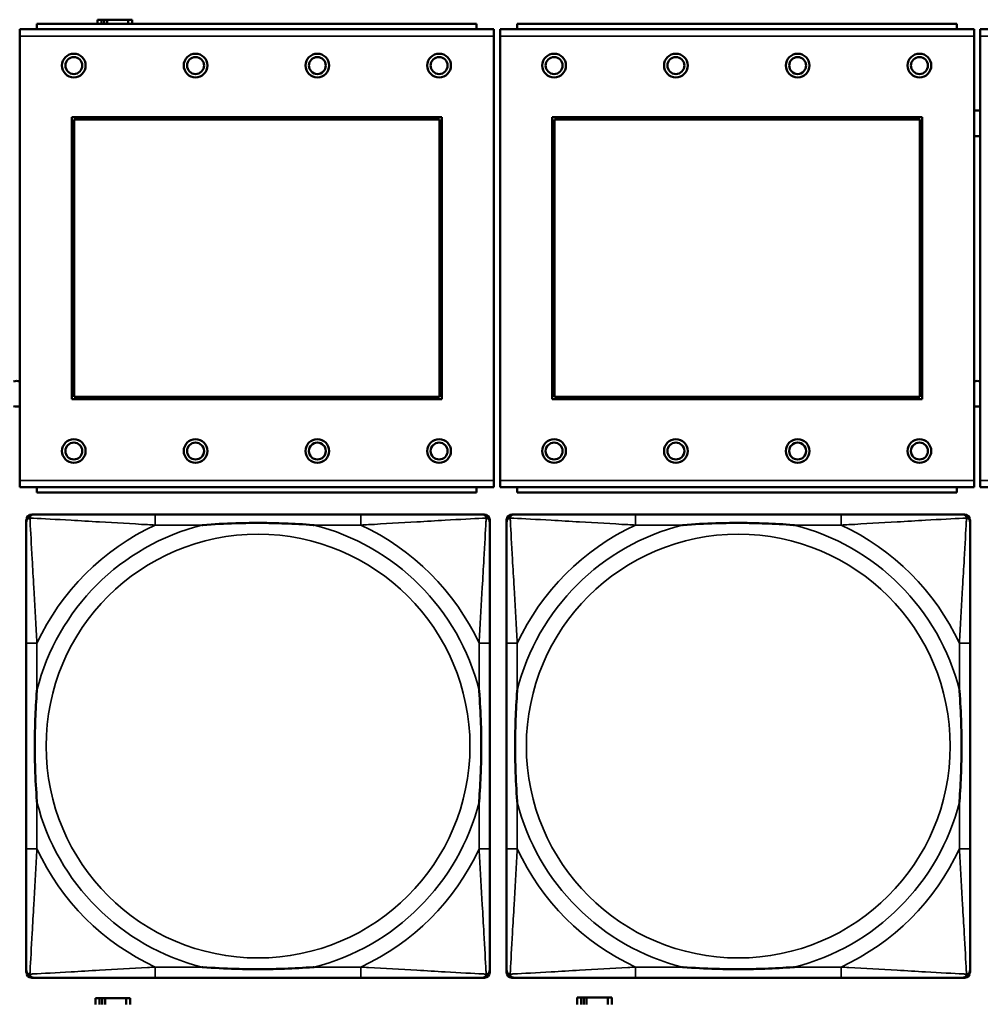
# Model space of a CAD drawing. Header units: inches. Extents: x 1.9 to 64.4, y 1.6 to 69.2.
# Tile 221 of 256: x 36.6 to 38.1, y 56.6 to 58.1. Entities that reach past the tile are written whole.
import ezdxf

# ---------------------------------------------------------------- set-up
doc = ezdxf.new("R2010")
doc.units = ezdxf.units.IN
doc.header["$MEASUREMENT"] = 0
doc.layers.add('Visible (ANSI)', color=7, linetype='Continuous', lineweight=50)
doc.layers.add('Visible Narrow (ANSI)', color=7, linetype='Continuous', lineweight=35)

msp = doc.modelspace()

# ---------------------------------------------------------------- linework, layer by layer
at = {"layer": 'Visible (ANSI)'}
for p, q in [((36.7584, 58.0676), (36.7526, 58.0676)), ((36.7526, 58.0676), (36.7526, 58.0614)), ((36.7584, 58.0676), (36.7624, 58.0676)), ((36.7584, 58.0614), (36.7584, 58.0676)), ((36.7624, 58.0614), (36.7624, 58.0676)), ((36.7624, 58.0676), (36.7665, 58.0676)), ((36.7665, 58.0676), (36.7665, 58.0614)), ((36.7665, 58.0676), (36.7977, 58.0676)), ((36.7977, 58.0676), (36.7977, 58.0614)), ((36.8036, 58.0676), (36.7977, 58.0676)), ((36.8036, 58.0614), (36.8036, 58.0676)), ((37.3384, 58.0534), (36.6374, 58.0534)), ((36.6374, 58.0434), (36.6374, 58.0534)), ((37.3129, 58.0614), (36.6629, 58.0614)), ((36.6629, 58.0534), (36.6629, 58.0614)), ((37.3129, 58.0614), (37.3129, 58.0534)), ((37.3384, 58.0534), (37.3384, 58.0434)), ((38.0484, 58.0534), (37.3474, 58.0534)), ((37.3474, 58.0434), (37.3474, 58.0534)), ((38.0229, 58.0614), (37.3729, 58.0614)), ((37.3729, 58.0534), (37.3729, 58.0614)), ((38.0229, 58.0614), (38.0229, 58.0534)), ((38.0484, 58.0534), (38.0484, 58.0434)), ((38.7584, 58.0534), (38.0574, 58.0534)), ((38.0574, 58.0434), (38.0574, 58.0534)), ((36.6374, 58.0434), (36.6374, 57.3864)), ((37.3384, 57.3864), (37.3384, 58.0434)), ((37.3474, 58.0434), (37.3474, 57.3864)), ((38.0484, 57.3864), (38.0484, 58.0434)), ((38.0574, 58.0434), (38.0574, 57.3864)), ((36.7144, 57.5064), (36.7144, 57.9234)), ((36.7144, 57.9234), (37.2614, 57.9234)), ((36.718, 57.9198), (37.2578, 57.9198)), ((36.718, 57.51), (36.718, 57.9198)), ((37.2578, 57.9198), (37.2578, 57.51)), ((37.2614, 57.9234), (37.2614, 57.5064)), ((37.4244, 57.5064), (37.4244, 57.9234)), ((37.4244, 57.9234), (37.9714, 57.9234)), ((37.428, 57.9198), (37.9678, 57.9198)), ((37.428, 57.51), (37.428, 57.9198)), ((37.9678, 57.9198), (37.9678, 57.51)), ((37.9714, 57.9234), (37.9714, 57.5064)), ((37.2614, 57.5064), (36.7144, 57.5064)), ((37.2578, 57.51), (36.718, 57.51)), ((37.9714, 57.5064), (37.4244, 57.5064)), ((37.9678, 57.51), (37.428, 57.51)), ((36.6374, 57.3764), (36.6374, 57.3864)), ((37.3384, 57.3864), (37.3384, 57.3764)), ((37.3474, 57.3764), (37.3474, 57.3864)), ((38.0484, 57.3864), (38.0484, 57.3764)), ((38.0574, 57.3764), (38.0574, 57.3864)), ((36.6374, 57.3764), (37.3384, 57.3764)), ((36.6629, 57.3764), (36.6629, 57.3684)), ((37.3129, 57.3684), (36.6629, 57.3684)), ((37.3129, 57.3684), (37.3129, 57.3764)), ((37.3474, 57.3764), (38.0484, 57.3764)), ((37.3729, 57.3764), (37.3729, 57.3684)), ((38.0229, 57.3684), (37.3729, 57.3684)), ((38.0229, 57.3684), (38.0229, 57.3764)), ((38.0574, 57.3764), (38.7584, 57.3764)), ((36.6472, 56.6589), (36.6472, 57.3281)), ((36.6551, 57.336), (36.659, 57.336)), ((37.1417, 57.336), (36.8377, 57.336)), ((37.3204, 57.336), (37.3243, 57.336)), ((37.3322, 57.3281), (37.3322, 57.3242)), ((37.3572, 56.6589), (37.3572, 57.3281)), ((37.3651, 57.336), (37.369, 57.336)), ((37.8517, 57.336), (37.5477, 57.336)), ((38.0304, 57.336), (38.0343, 57.336)), ((38.0422, 57.3281), (38.0422, 57.3242)), ((36.6472, 57.1455), (36.6472, 56.8415)), ((37.3322, 56.8415), (37.3322, 57.1455)), ((37.3572, 57.1455), (37.3572, 56.8415)), ((38.0422, 56.8415), (38.0422, 57.1455)), ((37.3322, 56.6628), (37.3322, 56.6589)), ((38.0422, 56.6628), (38.0422, 56.6589)), ((37.3243, 56.651), (36.6551, 56.651)), ((36.8377, 56.651), (37.1417, 56.651)), ((38.0343, 56.651), (37.3651, 56.651)), ((37.5477, 56.651), (37.8517, 56.651)), ((36.7554, 56.6206), (36.7496, 56.6206)), ((36.7496, 56.6206), (36.7496, 56.6116)), ((36.7554, 56.6206), (36.7594, 56.6206)), ((36.7554, 56.6116), (36.7554, 56.6206)), ((36.7594, 56.6116), (36.7594, 56.6206)), ((36.7594, 56.6206), (36.7635, 56.6206)), ((36.7635, 56.6206), (36.7635, 56.6116)), ((36.7635, 56.6206), (36.7947, 56.6206)), ((36.7947, 56.6206), (36.7947, 56.6116)), ((36.8006, 56.6206), (36.7947, 56.6206)), ((36.8006, 56.6116), (36.8006, 56.6206)), ((37.4674, 56.6216), (37.4616, 56.6216)), ((37.4616, 56.6216), (37.4616, 56.6116)), ((37.4674, 56.6216), (37.4714, 56.6216)), ((37.4674, 56.6116), (37.4674, 56.6216)), ((37.4714, 56.6116), (37.4714, 56.6216)), ((37.4714, 56.6216), (37.4755, 56.6216)), ((37.4755, 56.6216), (37.4755, 56.6116)), ((37.4755, 56.6216), (37.5067, 56.6216)), ((37.5067, 56.6216), (37.5067, 56.6116)), ((37.5126, 56.6216), (37.5067, 56.6216)), ((37.5126, 56.6116), (37.5126, 56.6216))]:
    msp.add_line(p, q, dxfattribs=at)
for centre, radius in [((36.7174, 57.9998), 0.0175), ((36.7174, 57.9998), 0.0125), ((36.8974, 57.9998), 0.0175), ((36.8974, 57.9998), 0.0125), ((37.0774, 57.9998), 0.0175), ((37.0774, 57.9998), 0.0125), ((37.2574, 57.9998), 0.0175), ((37.2574, 57.9998), 0.0125), ((37.4274, 57.9998), 0.0175), ((37.4274, 57.9998), 0.0125), ((37.6074, 57.9998), 0.0175), ((37.6074, 57.9998), 0.0125), ((37.7874, 57.9998), 0.0175), ((37.7874, 57.9998), 0.0125), ((37.9674, 57.9998), 0.0175), ((37.9674, 57.9998), 0.0125), ((36.7174, 57.4298), 0.0175), ((36.7174, 57.4298), 0.0125), ((36.8974, 57.4298), 0.0175), ((36.8974, 57.4298), 0.0125), ((37.0774, 57.4298), 0.0175), ((37.0774, 57.4298), 0.0125), ((37.2574, 57.4298), 0.0175), ((37.2574, 57.4298), 0.0125), ((37.4274, 57.4298), 0.0175), ((37.4274, 57.4298), 0.0125), ((37.6074, 57.4298), 0.0175), ((37.6074, 57.4298), 0.0125), ((37.7874, 57.4298), 0.0175), ((37.7874, 57.4298), 0.0125), ((37.9674, 57.4298), 0.0175), ((37.9674, 57.4298), 0.0125)]:
    msp.add_circle(centre, radius, dxfattribs=at)
for centre, radius, start, end in [((38.0532, 57.9144), 0.019, 77.2601, 104.6645), ((38.0532, 57.9144), 0.019, 255.3355, 282.7399), ((36.6331, 57.5144), 0.019, 76.8578, 104.2596), ((38.0532, 57.5144), 0.019, 77.2601, 104.6645), ((36.6331, 57.5144), 0.019, 255.7404, 283.1422), ((38.0532, 57.5144), 0.019, 255.3355, 282.7399), ((36.6551, 57.3281), 0.00787, 90, 180), ((36.659, 57.3242), 0.0118, 90, 180), ((37.3204, 57.3242), 0.0118, 0, 90), ((37.3243, 57.3281), 0.00787, 0, 90), ((37.3651, 57.3281), 0.00787, 90, 180), ((37.369, 57.3242), 0.0118, 90, 180), ((38.0304, 57.3242), 0.0118, 0, 90), ((38.0343, 57.3281), 0.00787, 0, 90), ((36.659, 56.6628), 0.0118, 180, 270), ((36.6551, 56.6589), 0.00787, 180, 270), ((37.3204, 56.6628), 0.0118, 270, 360), ((37.3243, 56.6589), 0.00787, 270, 0), ((37.369, 56.6628), 0.0118, 180, 270), ((37.3651, 56.6589), 0.00787, 180, 270), ((38.0304, 56.6628), 0.0118, 270, 360), ((38.0343, 56.6589), 0.00787, 270, 0)]:
    msp.add_arc(centre, radius, start, end, dxfattribs=at)
for points, knots in [([(36.6472, 57.3242), (36.6472, 57.3093), (36.6472, 57.2677), (36.6472, 57.2271), (36.6472, 57.2005), (36.6472, 57.1727), (36.6472, 57.1455)], [-0.5252205, -0.5252205, -0.5252205, -0.5252205, -0.20743, -0.20743, -0.20743, 0, 0, 0, 0]), ([(36.8377, 57.336), (36.8342, 57.336), (36.8306, 57.336), (36.827, 57.336), (36.7938, 57.336), (36.7601, 57.336), (36.7292, 57.336), (36.7023, 57.336), (36.6767, 57.336), (36.6633, 57.336), (36.6617, 57.336), (36.6602, 57.336), (36.659, 57.336)], [0, 0, 0, 0, 0.0272471, 0.0272471, 0.0272471, 0.2790553, 0.2790553, 0.2790553, 0.4988354, 0.4988354, 0.4988354, 0.5252205, 0.5252205, 0.5252205, 0.5252205]), ([(36.907, 57.3203), (36.9074, 57.3203), (36.9078, 57.3203), (36.9243, 57.3216), (36.9404, 57.3224), (36.9634, 57.3231), (36.9701, 57.3233), (36.9792, 57.3234), (36.9817, 57.3234), (36.9858, 57.3234), (36.9874, 57.3234), (36.9905, 57.3234), (36.992, 57.3234), (36.9956, 57.3234), (36.9977, 57.3234), (37.0038, 57.3234), (37.008, 57.3233), (37.0177, 57.3231), (37.0233, 57.3229), (37.0431, 57.3222), (37.0571, 57.3214), (37.0716, 57.3203), (37.072, 57.3203), (37.0725, 57.3203)], [-0.416114, -0.416114, -0.416114, -0.416114, -0.4127691, -0.4127691, -0.2896446, -0.2896446, -0.2388934, -0.2388934, -0.2201881, -0.2201881, -0.2080204, -0.2080204, -0.196499, -0.196499, -0.1809939, -0.1809939, -0.149741, -0.149741, -0.1073162, -0.1073162, 0, 0, 0.0033356, 0.0033356, 0.0033356, 0.0033356]), ([(37.3204, 57.336), (37.3055, 57.336), (37.2639, 57.336), (37.2233, 57.336), (37.1967, 57.336), (37.1689, 57.336), (37.1417, 57.336)], [-0.5252205, -0.5252205, -0.5252205, -0.5252205, -0.20743, -0.20743, -0.20743, 0, 0, 0, 0]), ([(37.3322, 57.1455), (37.3322, 57.149), (37.3322, 57.1526), (37.3322, 57.1562), (37.3322, 57.1894), (37.3322, 57.2231), (37.3322, 57.254), (37.3322, 57.2809), (37.3322, 57.3065), (37.3322, 57.3199), (37.3322, 57.3215), (37.3322, 57.323), (37.3322, 57.3242)], [0, 0, 0, 0, 0.0272471, 0.0272471, 0.0272471, 0.2790553, 0.2790553, 0.2790553, 0.4988354, 0.4988354, 0.4988354, 0.5252205, 0.5252205, 0.5252205, 0.5252205]), ([(37.3572, 57.3242), (37.3572, 57.3093), (37.3572, 57.2677), (37.3572, 57.2271), (37.3572, 57.2005), (37.3572, 57.1727), (37.3572, 57.1455)], [-0.5252205, -0.5252205, -0.5252205, -0.5252205, -0.20743, -0.20743, -0.20743, 0, 0, 0, 0]), ([(37.5477, 57.336), (37.5442, 57.336), (37.5406, 57.336), (37.537, 57.336), (37.5038, 57.336), (37.4701, 57.336), (37.4392, 57.336), (37.4123, 57.336), (37.3867, 57.336), (37.3733, 57.336), (37.3717, 57.336), (37.3702, 57.336), (37.369, 57.336)], [0, 0, 0, 0, 0.0272471, 0.0272471, 0.0272471, 0.2790553, 0.2790553, 0.2790553, 0.4988354, 0.4988354, 0.4988354, 0.5252205, 0.5252205, 0.5252205, 0.5252205]), ([(37.617, 57.3203), (37.6174, 57.3203), (37.6178, 57.3203), (37.6343, 57.3216), (37.6504, 57.3224), (37.6734, 57.3231), (37.6801, 57.3233), (37.6892, 57.3234), (37.6917, 57.3234), (37.6958, 57.3234), (37.6974, 57.3234), (37.7005, 57.3234), (37.702, 57.3234), (37.7056, 57.3234), (37.7077, 57.3234), (37.7138, 57.3234), (37.718, 57.3233), (37.7277, 57.3231), (37.7333, 57.3229), (37.7531, 57.3222), (37.7671, 57.3214), (37.7816, 57.3203), (37.782, 57.3203), (37.7825, 57.3203)], [-0.416114, -0.416114, -0.416114, -0.416114, -0.4127691, -0.4127691, -0.2896446, -0.2896446, -0.2388934, -0.2388934, -0.2201881, -0.2201881, -0.2080204, -0.2080204, -0.196499, -0.196499, -0.1809939, -0.1809939, -0.149741, -0.149741, -0.1073162, -0.1073162, 0, 0, 0.0033356, 0.0033356, 0.0033356, 0.0033356]), ([(38.0304, 57.336), (38.0155, 57.336), (37.9739, 57.336), (37.9333, 57.336), (37.9067, 57.336), (37.8789, 57.336), (37.8517, 57.336)], [-0.5252205, -0.5252205, -0.5252205, -0.5252205, -0.20743, -0.20743, -0.20743, 0, 0, 0, 0]), ([(38.0422, 57.1455), (38.0422, 57.149), (38.0422, 57.1526), (38.0422, 57.1562), (38.0422, 57.1894), (38.0422, 57.2231), (38.0422, 57.254), (38.0422, 57.2809), (38.0422, 57.3065), (38.0422, 57.3199), (38.0422, 57.3215), (38.0422, 57.323), (38.0422, 57.3242)], [0, 0, 0, 0, 0.0272471, 0.0272471, 0.0272471, 0.2790553, 0.2790553, 0.2790553, 0.4988354, 0.4988354, 0.4988354, 0.5252205, 0.5252205, 0.5252205, 0.5252205]), ([(36.6629, 56.9108), (36.6629, 56.9112), (36.6629, 56.9116), (36.6616, 56.9281), (36.6608, 56.9442), (36.6601, 56.9671), (36.6599, 56.9738), (36.6598, 56.983), (36.6598, 56.9855), (36.6598, 56.9896), (36.6598, 56.9912), (36.6598, 56.9943), (36.6598, 56.9958), (36.6598, 56.9994), (36.6598, 57.0015), (36.6598, 57.0076), (36.6599, 57.0118), (36.6601, 57.0215), (36.6603, 57.0271), (36.661, 57.0469), (36.6618, 57.0609), (36.6629, 57.0754), (36.6629, 57.0758), (36.6629, 57.0762)], [-0.416114, -0.416114, -0.416114, -0.416114, -0.4127691, -0.4127691, -0.2896446, -0.2896446, -0.2388934, -0.2388934, -0.2201881, -0.2201881, -0.2080204, -0.2080204, -0.196499, -0.196499, -0.1809939, -0.1809939, -0.149741, -0.149741, -0.1073162, -0.1073162, 0, 0, 0.0033356, 0.0033356, 0.0033356, 0.0033356]), ([(37.3165, 57.0762), (37.3165, 57.0758), (37.3165, 57.0754), (37.3178, 57.0589), (37.3186, 57.0428), (37.3194, 57.0199), (37.3195, 57.0132), (37.3196, 57.004), (37.3196, 57.0015), (37.3196, 56.9974), (37.3197, 56.9958), (37.3197, 56.9927), (37.3197, 56.9912), (37.3196, 56.9876), (37.3196, 56.9856), (37.3196, 56.9794), (37.3195, 56.9752), (37.3193, 56.9655), (37.3191, 56.9599), (37.3184, 56.9402), (37.3176, 56.9261), (37.3165, 56.9116), (37.3165, 56.9112), (37.3165, 56.9108)], [-0.416114, -0.416114, -0.416114, -0.416114, -0.4127691, -0.4127691, -0.2896446, -0.2896446, -0.2388934, -0.2388934, -0.2201881, -0.2201881, -0.2080204, -0.2080204, -0.196499, -0.196499, -0.1809939, -0.1809939, -0.149741, -0.149741, -0.1073162, -0.1073162, 0, 0, 0.0033356, 0.0033356, 0.0033356, 0.0033356]), ([(37.3729, 56.9108), (37.3729, 56.9112), (37.3729, 56.9116), (37.3716, 56.9281), (37.3708, 56.9442), (37.3701, 56.9671), (37.3699, 56.9738), (37.3698, 56.983), (37.3698, 56.9855), (37.3698, 56.9896), (37.3698, 56.9912), (37.3698, 56.9943), (37.3698, 56.9958), (37.3698, 56.9994), (37.3698, 57.0015), (37.3698, 57.0076), (37.3699, 57.0118), (37.3701, 57.0215), (37.3703, 57.0271), (37.371, 57.0469), (37.3718, 57.0609), (37.3729, 57.0754), (37.3729, 57.0758), (37.3729, 57.0762)], [-0.416114, -0.416114, -0.416114, -0.416114, -0.4127691, -0.4127691, -0.2896446, -0.2896446, -0.2388934, -0.2388934, -0.2201881, -0.2201881, -0.2080204, -0.2080204, -0.196499, -0.196499, -0.1809939, -0.1809939, -0.149741, -0.149741, -0.1073162, -0.1073162, 0, 0, 0.0033356, 0.0033356, 0.0033356, 0.0033356]), ([(38.0265, 57.0762), (38.0265, 57.0758), (38.0265, 57.0754), (38.0278, 57.0589), (38.0286, 57.0428), (38.0294, 57.0199), (38.0295, 57.0132), (38.0296, 57.004), (38.0296, 57.0015), (38.0296, 56.9974), (38.0297, 56.9958), (38.0297, 56.9927), (38.0297, 56.9912), (38.0296, 56.9876), (38.0296, 56.9856), (38.0296, 56.9794), (38.0295, 56.9752), (38.0293, 56.9655), (38.0291, 56.9599), (38.0284, 56.9402), (38.0276, 56.9261), (38.0265, 56.9116), (38.0265, 56.9112), (38.0265, 56.9108)], [-0.416114, -0.416114, -0.416114, -0.416114, -0.4127691, -0.4127691, -0.2896446, -0.2896446, -0.2388934, -0.2388934, -0.2201881, -0.2201881, -0.2080204, -0.2080204, -0.196499, -0.196499, -0.1809939, -0.1809939, -0.149741, -0.149741, -0.1073162, -0.1073162, 0, 0, 0.0033356, 0.0033356, 0.0033356, 0.0033356]), ([(36.6472, 56.8415), (36.6472, 56.8143), (36.6472, 56.7865), (36.6472, 56.7599), (36.6472, 56.7193), (36.6472, 56.6777), (36.6472, 56.6628)], [3.9382945, 3.9382945, 3.9382945, 3.9382945, 4.1457245, 4.1457245, 4.1457245, 4.463515, 4.463515, 4.463515, 4.463515]), ([(37.3322, 56.6628), (37.3322, 56.6777), (37.3322, 56.7193), (37.3322, 56.7599), (37.3322, 56.7865), (37.3322, 56.8143), (37.3322, 56.8415)], [-0.5252205, -0.5252205, -0.5252205, -0.5252205, -0.20743, -0.20743, -0.20743, 0, 0, 0, 0]), ([(37.3572, 56.8415), (37.3572, 56.8143), (37.3572, 56.7865), (37.3572, 56.7599), (37.3572, 56.7193), (37.3572, 56.6777), (37.3572, 56.6628)], [3.9382945, 3.9382945, 3.9382945, 3.9382945, 4.1457245, 4.1457245, 4.1457245, 4.463515, 4.463515, 4.463515, 4.463515]), ([(38.0422, 56.6628), (38.0422, 56.6777), (38.0422, 56.7193), (38.0422, 56.7599), (38.0422, 56.7865), (38.0422, 56.8143), (38.0422, 56.8415)], [-0.5252205, -0.5252205, -0.5252205, -0.5252205, -0.20743, -0.20743, -0.20743, 0, 0, 0, 0]), ([(37.0725, 56.6667), (37.072, 56.6667), (37.0716, 56.6667), (37.0571, 56.6656), (37.0431, 56.6648), (37.0233, 56.6641), (37.0177, 56.6639), (37.008, 56.6637), (37.0038, 56.6636), (36.9977, 56.6636), (36.9956, 56.6636), (36.992, 56.6636), (36.9905, 56.6636), (36.9874, 56.6636), (36.9858, 56.6636), (36.9817, 56.6636), (36.9792, 56.6636), (36.9701, 56.6637), (36.9634, 56.6639), (36.9404, 56.6646), (36.9243, 56.6654), (36.9078, 56.6667), (36.9074, 56.6667), (36.907, 56.6667)], [-0.4149464, -0.4149464, -0.4149464, -0.4149464, -0.41162, -0.41162, -0.3046026, -0.3046026, -0.2622958, -0.2622958, -0.23113, -0.23113, -0.215668, -0.215668, -0.2041787, -0.2041787, -0.1920448, -0.1920448, -0.1733916, -0.1733916, -0.1227817, -0.1227817, 0, 0, 0.0033356, 0.0033356, 0.0033356, 0.0033356]), ([(37.7825, 56.6667), (37.782, 56.6667), (37.7816, 56.6667), (37.7671, 56.6656), (37.7531, 56.6648), (37.7333, 56.6641), (37.7277, 56.6639), (37.718, 56.6637), (37.7138, 56.6636), (37.7077, 56.6636), (37.7056, 56.6636), (37.702, 56.6636), (37.7005, 56.6636), (37.6974, 56.6636), (37.6958, 56.6636), (37.6917, 56.6636), (37.6892, 56.6636), (37.6801, 56.6637), (37.6734, 56.6639), (37.6504, 56.6646), (37.6343, 56.6654), (37.6178, 56.6667), (37.6174, 56.6667), (37.617, 56.6667)], [-0.4149464, -0.4149464, -0.4149464, -0.4149464, -0.41162, -0.41162, -0.3046026, -0.3046026, -0.2622958, -0.2622958, -0.23113, -0.23113, -0.215668, -0.215668, -0.2041787, -0.2041787, -0.1920448, -0.1920448, -0.1733916, -0.1733916, -0.1227817, -0.1227817, 0, 0, 0.0033356, 0.0033356, 0.0033356, 0.0033356]), ([(36.659, 56.651), (36.6739, 56.651), (36.7155, 56.651), (36.7561, 56.651), (36.7827, 56.651), (36.8105, 56.651), (36.8377, 56.651)], [-0.5252205, -0.5252205, -0.5252205, -0.5252205, -0.20743, -0.20743, -0.20743, 0, 0, 0, 0]), ([(37.1417, 56.651), (37.1689, 56.651), (37.1967, 56.651), (37.2233, 56.651), (37.2639, 56.651), (37.3055, 56.651), (37.3204, 56.651)], [3.9382945, 3.9382945, 3.9382945, 3.9382945, 4.1457245, 4.1457245, 4.1457245, 4.463515, 4.463515, 4.463515, 4.463515]), ([(37.369, 56.651), (37.3839, 56.651), (37.4255, 56.651), (37.4661, 56.651), (37.4927, 56.651), (37.5205, 56.651), (37.5477, 56.651)], [-0.5252205, -0.5252205, -0.5252205, -0.5252205, -0.20743, -0.20743, -0.20743, 0, 0, 0, 0]), ([(37.8517, 56.651), (37.8789, 56.651), (37.9067, 56.651), (37.9333, 56.651), (37.9739, 56.651), (38.0155, 56.651), (38.0304, 56.651)], [3.9382945, 3.9382945, 3.9382945, 3.9382945, 4.1457245, 4.1457245, 4.1457245, 4.463515, 4.463515, 4.463515, 4.463515])]:
    msp.add_open_spline(points, degree=3, knots=knots, dxfattribs=at)
at = {"layer": 'Visible Narrow (ANSI)'}
for p, q in [((36.6374, 58.0434), (37.3384, 58.0434)), ((37.3474, 58.0434), (38.0484, 58.0434)), ((38.0574, 58.0434), (38.7584, 58.0434)), ((37.3384, 57.3864), (36.6374, 57.3864)), ((38.0484, 57.3864), (37.3474, 57.3864)), ((38.7584, 57.3864), (38.0574, 57.3864)), ((36.8377, 57.336), (36.8377, 57.3203)), ((37.1417, 57.336), (37.1417, 57.3203)), ((37.5477, 57.336), (37.5477, 57.3203)), ((37.8517, 57.336), (37.8517, 57.3203)), ((36.8377, 57.3203), (36.907, 57.3203)), ((37.0725, 57.3203), (37.1417, 57.3203)), ((37.5477, 57.3203), (37.617, 57.3203)), ((37.7825, 57.3203), (37.8517, 57.3203)), ((36.6629, 57.1455), (36.6472, 57.1455)), ((36.6629, 57.0762), (36.6629, 57.1455)), ((37.3322, 57.1455), (37.3165, 57.1455)), ((37.3165, 57.1455), (37.3165, 57.0762)), ((37.3729, 57.1455), (37.3572, 57.1455)), ((37.3729, 57.0762), (37.3729, 57.1455)), ((38.0422, 57.1455), (38.0265, 57.1455)), ((38.0265, 57.1455), (38.0265, 57.0762)), ((36.6629, 56.8415), (36.6629, 56.9108)), ((37.3165, 56.9108), (37.3165, 56.8415)), ((37.3729, 56.8415), (37.3729, 56.9108)), ((38.0265, 56.9108), (38.0265, 56.8415)), ((36.6629, 56.8415), (36.6472, 56.8415)), ((37.3322, 56.8415), (37.3165, 56.8415)), ((37.3729, 56.8415), (37.3572, 56.8415)), ((38.0422, 56.8415), (38.0265, 56.8415)), ((36.8377, 56.6667), (36.8377, 56.651)), ((36.907, 56.6667), (36.8377, 56.6667)), ((37.1417, 56.6667), (37.0725, 56.6667)), ((37.1417, 56.6667), (37.1417, 56.651)), ((37.5477, 56.6667), (37.5477, 56.651)), ((37.617, 56.6667), (37.5477, 56.6667)), ((37.8517, 56.6667), (37.7825, 56.6667)), ((37.8517, 56.6667), (37.8517, 56.651))]:
    msp.add_line(p, q, dxfattribs=at)
for centre in [(36.9897, 56.9935), (37.6997, 56.9935)]:
    msp.add_circle(centre, 0.3133, dxfattribs=at)
for centre, radius, start, end in [((36.9897, 56.9935), 0.3371, 104.2103, 165.7897), ((36.9897, 56.9935), 0.3604, 114.9407, 155.0593), ((36.9897, 56.9935), 0.3371, 14.2103, 75.7897), ((36.9897, 56.9935), 0.3604, 24.9407, 65.0593), ((37.6997, 56.9935), 0.3371, 104.2103, 165.7897), ((37.6997, 56.9935), 0.3604, 114.9407, 155.0593), ((37.6997, 56.9935), 0.3371, 14.2103, 75.7897), ((37.6997, 56.9935), 0.3604, 24.9407, 65.0593), ((36.9897, 56.9935), 0.3371, 194.2103, 255.7897), ((36.9897, 56.9935), 0.3371, 284.2103, 345.7897), ((37.6997, 56.9935), 0.3371, 194.2103, 255.7897), ((37.6997, 56.9935), 0.3371, 284.2103, 345.7897), ((36.9897, 56.9935), 0.3604, 204.9407, 245.0593), ((36.9897, 56.9935), 0.3604, 294.9407, 335.0593), ((37.6997, 56.9935), 0.3604, 204.9407, 245.0593), ((37.6997, 56.9935), 0.3604, 294.9407, 335.0593)]:
    msp.add_arc(centre, radius, start, end, dxfattribs=at)
for points, knots in [([(36.6472, 57.3242), (36.6472, 57.3248), (36.6473, 57.3254), (36.6475, 57.3264), (36.6477, 57.3268), (36.648, 57.3275), (36.6481, 57.3277), (36.6484, 57.3281), (36.6485, 57.3282), (36.6488, 57.3286), (36.6491, 57.3289), (36.6498, 57.3295), (36.6503, 57.3298), (36.6514, 57.3303), (36.6519, 57.3306), (36.6525, 57.3307)], [-0.02627331, -0.02627331, -0.02627331, -0.02627331, -0.02158775, -0.02158775, -0.01736415, -0.01736415, -0.0147244, -0.0147244, -0.01307456, -0.01307456, -0.00977487, -0.00977487, -0.00449537, -0.00449537, 0.00012419, 0.00012419, 0.00012419, 0.00012419]), ([(36.6525, 57.3307), (36.6527, 57.3313), (36.6529, 57.3319), (36.6534, 57.3329), (36.6537, 57.3334), (36.6543, 57.3341), (36.6546, 57.3344), (36.655, 57.3347), (36.6551, 57.3348), (36.6555, 57.3351), (36.6558, 57.3352), (36.6564, 57.3355), (36.6568, 57.3357), (36.6578, 57.3359), (36.6584, 57.336), (36.659, 57.336)], [-0.00012419, -0.00012419, -0.00012419, -0.00012419, 0.00449537, 0.00449537, 0.00977487, 0.00977487, 0.01307456, 0.01307456, 0.0147244, 0.0147244, 0.01736415, 0.01736415, 0.02158775, 0.02158775, 0.02627331, 0.02627331, 0.02627331, 0.02627331]), ([(36.6629, 57.1455), (36.6627, 57.1492), (36.6625, 57.153), (36.661, 57.1803), (36.6596, 57.2045), (36.6574, 57.2424), (36.6566, 57.2564), (36.6546, 57.2916), (36.6535, 57.3118), (36.6527, 57.3272), (36.6526, 57.329), (36.6525, 57.3307)], [0, 0, 0, 0, 0.0278591, 0.0278591, 0.201273, 0.201273, 0.3066357, 0.3066357, 0.475216, 0.475216, 0.5007189, 0.5007189, 0.5007189, 0.5007189]), ([(36.6525, 57.3307), (36.6542, 57.3306), (36.656, 57.3305), (36.6714, 57.3297), (36.6916, 57.3287), (36.7268, 57.3267), (36.7408, 57.3258), (36.7787, 57.3236), (36.8029, 57.3222), (36.8302, 57.3207), (36.834, 57.3205), (36.8377, 57.3203)], [-0.5007189, -0.5007189, -0.5007189, -0.5007189, -0.475216, -0.475216, -0.3066357, -0.3066357, -0.201273, -0.201273, -0.0278591, -0.0278591, 0, 0, 0, 0]), ([(37.1417, 57.3203), (37.1454, 57.3205), (37.1492, 57.3207), (37.1765, 57.3222), (37.2007, 57.3236), (37.2386, 57.3258), (37.2526, 57.3267), (37.2879, 57.3287), (37.308, 57.3297), (37.3234, 57.3305), (37.3252, 57.3306), (37.3269, 57.3307)], [0, 0, 0, 0, 0.0278591, 0.0278591, 0.201273, 0.201273, 0.3066357, 0.3066357, 0.475216, 0.475216, 0.5007189, 0.5007189, 0.5007189, 0.5007189]), ([(37.3269, 57.3307), (37.3269, 57.329), (37.3268, 57.3272), (37.3259, 57.3118), (37.3249, 57.2916), (37.3229, 57.2564), (37.322, 57.2424), (37.3198, 57.2045), (37.3184, 57.1803), (37.3169, 57.153), (37.3167, 57.1492), (37.3165, 57.1455)], [-0.5007189, -0.5007189, -0.5007189, -0.5007189, -0.475216, -0.475216, -0.3066357, -0.3066357, -0.201273, -0.201273, -0.0278591, -0.0278591, 0, 0, 0, 0]), ([(37.3204, 57.336), (37.321, 57.336), (37.3216, 57.3359), (37.3226, 57.3357), (37.323, 57.3355), (37.3237, 57.3352), (37.3239, 57.3351), (37.3243, 57.3348), (37.3244, 57.3347), (37.3248, 57.3344), (37.3251, 57.3341), (37.3257, 57.3334), (37.326, 57.3329), (37.3265, 57.3319), (37.3268, 57.3313), (37.3269, 57.3307)], [-0.02627331, -0.02627331, -0.02627331, -0.02627331, -0.02158775, -0.02158775, -0.01736415, -0.01736415, -0.0147244, -0.0147244, -0.01307456, -0.01307456, -0.00977487, -0.00977487, -0.00449537, -0.00449537, 0.00012419, 0.00012419, 0.00012419, 0.00012419]), ([(37.3269, 57.3307), (37.3275, 57.3306), (37.3281, 57.3303), (37.3291, 57.3298), (37.3296, 57.3295), (37.3303, 57.3289), (37.3306, 57.3286), (37.3309, 57.3282), (37.331, 57.3281), (37.3313, 57.3277), (37.3314, 57.3275), (37.3317, 57.3268), (37.3319, 57.3264), (37.3322, 57.3254), (37.3322, 57.3248), (37.3322, 57.3242)], [-0.00012419, -0.00012419, -0.00012419, -0.00012419, 0.00449537, 0.00449537, 0.00977487, 0.00977487, 0.01307456, 0.01307456, 0.0147244, 0.0147244, 0.01736415, 0.01736415, 0.02158775, 0.02158775, 0.02627331, 0.02627331, 0.02627331, 0.02627331]), ([(37.3572, 57.3242), (37.3572, 57.3248), (37.3573, 57.3254), (37.3575, 57.3264), (37.3577, 57.3268), (37.358, 57.3275), (37.3581, 57.3277), (37.3584, 57.3281), (37.3585, 57.3282), (37.3588, 57.3286), (37.3591, 57.3289), (37.3598, 57.3295), (37.3603, 57.3298), (37.3614, 57.3303), (37.3619, 57.3306), (37.3625, 57.3307)], [-0.02627331, -0.02627331, -0.02627331, -0.02627331, -0.02158775, -0.02158775, -0.01736415, -0.01736415, -0.0147244, -0.0147244, -0.01307456, -0.01307456, -0.00977487, -0.00977487, -0.00449537, -0.00449537, 0.00012419, 0.00012419, 0.00012419, 0.00012419]), ([(37.3625, 57.3307), (37.3627, 57.3313), (37.3629, 57.3319), (37.3634, 57.3329), (37.3637, 57.3334), (37.3643, 57.3341), (37.3646, 57.3344), (37.365, 57.3347), (37.3651, 57.3348), (37.3655, 57.3351), (37.3658, 57.3352), (37.3664, 57.3355), (37.3668, 57.3357), (37.3678, 57.3359), (37.3684, 57.336), (37.369, 57.336)], [-0.00012419, -0.00012419, -0.00012419, -0.00012419, 0.00449537, 0.00449537, 0.00977487, 0.00977487, 0.01307456, 0.01307456, 0.0147244, 0.0147244, 0.01736415, 0.01736415, 0.02158775, 0.02158775, 0.02627331, 0.02627331, 0.02627331, 0.02627331]), ([(37.3729, 57.1455), (37.3727, 57.1492), (37.3725, 57.153), (37.371, 57.1803), (37.3696, 57.2045), (37.3674, 57.2424), (37.3666, 57.2564), (37.3646, 57.2916), (37.3635, 57.3118), (37.3627, 57.3272), (37.3626, 57.329), (37.3625, 57.3307)], [0, 0, 0, 0, 0.0278591, 0.0278591, 0.201273, 0.201273, 0.3066357, 0.3066357, 0.475216, 0.475216, 0.5007189, 0.5007189, 0.5007189, 0.5007189]), ([(37.3625, 57.3307), (37.3642, 57.3306), (37.366, 57.3305), (37.3814, 57.3297), (37.4016, 57.3287), (37.4368, 57.3267), (37.4508, 57.3258), (37.4887, 57.3236), (37.5129, 57.3222), (37.5402, 57.3207), (37.544, 57.3205), (37.5477, 57.3203)], [-0.5007189, -0.5007189, -0.5007189, -0.5007189, -0.475216, -0.475216, -0.3066357, -0.3066357, -0.201273, -0.201273, -0.0278591, -0.0278591, 0, 0, 0, 0]), ([(37.8517, 57.3203), (37.8554, 57.3205), (37.8592, 57.3207), (37.8865, 57.3222), (37.9107, 57.3236), (37.9486, 57.3258), (37.9626, 57.3267), (37.9979, 57.3287), (38.018, 57.3297), (38.0334, 57.3305), (38.0352, 57.3306), (38.0369, 57.3307)], [0, 0, 0, 0, 0.0278591, 0.0278591, 0.201273, 0.201273, 0.3066357, 0.3066357, 0.475216, 0.475216, 0.5007189, 0.5007189, 0.5007189, 0.5007189]), ([(38.0369, 57.3307), (38.0369, 57.329), (38.0368, 57.3272), (38.0359, 57.3118), (38.0349, 57.2916), (38.0329, 57.2564), (38.032, 57.2424), (38.0298, 57.2045), (38.0284, 57.1803), (38.0269, 57.153), (38.0267, 57.1492), (38.0265, 57.1455)], [-0.5007189, -0.5007189, -0.5007189, -0.5007189, -0.475216, -0.475216, -0.3066357, -0.3066357, -0.201273, -0.201273, -0.0278591, -0.0278591, 0, 0, 0, 0]), ([(38.0304, 57.336), (38.031, 57.336), (38.0316, 57.3359), (38.0326, 57.3357), (38.033, 57.3355), (38.0337, 57.3352), (38.0339, 57.3351), (38.0343, 57.3348), (38.0344, 57.3347), (38.0348, 57.3344), (38.0351, 57.3341), (38.0357, 57.3334), (38.036, 57.3329), (38.0365, 57.3319), (38.0368, 57.3313), (38.0369, 57.3307)], [-0.02627331, -0.02627331, -0.02627331, -0.02627331, -0.02158775, -0.02158775, -0.01736415, -0.01736415, -0.0147244, -0.0147244, -0.01307456, -0.01307456, -0.00977487, -0.00977487, -0.00449537, -0.00449537, 0.00012419, 0.00012419, 0.00012419, 0.00012419]), ([(38.0369, 57.3307), (38.0375, 57.3306), (38.0381, 57.3303), (38.0391, 57.3298), (38.0396, 57.3295), (38.0403, 57.3289), (38.0406, 57.3286), (38.0409, 57.3282), (38.041, 57.3281), (38.0413, 57.3277), (38.0414, 57.3275), (38.0417, 57.3268), (38.0419, 57.3264), (38.0422, 57.3254), (38.0422, 57.3248), (38.0422, 57.3242)], [-0.00012419, -0.00012419, -0.00012419, -0.00012419, 0.00449537, 0.00449537, 0.00977487, 0.00977487, 0.01307456, 0.01307456, 0.0147244, 0.0147244, 0.01736415, 0.01736415, 0.02158775, 0.02158775, 0.02627331, 0.02627331, 0.02627331, 0.02627331]), ([(36.6525, 56.6563), (36.6526, 56.658), (36.6527, 56.6598), (36.6535, 56.6752), (36.6546, 56.6954), (36.6566, 56.7306), (36.6574, 56.7446), (36.6596, 56.7825), (36.661, 56.8067), (36.6625, 56.834), (36.6627, 56.8378), (36.6629, 56.8415)], [-4.4390134, -4.4390134, -4.4390134, -4.4390134, -4.4135105, -4.4135105, -4.2449302, -4.2449302, -4.1395675, -4.1395675, -3.9661536, -3.9661536, -3.9382945, -3.9382945, -3.9382945, -3.9382945]), ([(37.3165, 56.8415), (37.3167, 56.8378), (37.3169, 56.834), (37.3184, 56.8067), (37.3198, 56.7825), (37.322, 56.7446), (37.3229, 56.7306), (37.3249, 56.6954), (37.3259, 56.6752), (37.3268, 56.6598), (37.3269, 56.658), (37.3269, 56.6563)], [0, 0, 0, 0, 0.0278591, 0.0278591, 0.201273, 0.201273, 0.3066357, 0.3066357, 0.475216, 0.475216, 0.5007189, 0.5007189, 0.5007189, 0.5007189]), ([(37.3625, 56.6563), (37.3626, 56.658), (37.3627, 56.6598), (37.3635, 56.6752), (37.3646, 56.6954), (37.3666, 56.7306), (37.3674, 56.7446), (37.3696, 56.7825), (37.371, 56.8067), (37.3725, 56.834), (37.3727, 56.8378), (37.3729, 56.8415)], [-4.4390134, -4.4390134, -4.4390134, -4.4390134, -4.4135105, -4.4135105, -4.2449302, -4.2449302, -4.1395675, -4.1395675, -3.9661536, -3.9661536, -3.9382945, -3.9382945, -3.9382945, -3.9382945]), ([(38.0265, 56.8415), (38.0267, 56.8378), (38.0269, 56.834), (38.0284, 56.8067), (38.0298, 56.7825), (38.032, 56.7446), (38.0329, 56.7306), (38.0349, 56.6954), (38.0359, 56.6752), (38.0368, 56.6598), (38.0369, 56.658), (38.0369, 56.6563)], [0, 0, 0, 0, 0.0278591, 0.0278591, 0.201273, 0.201273, 0.3066357, 0.3066357, 0.475216, 0.475216, 0.5007189, 0.5007189, 0.5007189, 0.5007189]), ([(36.8377, 56.6667), (36.834, 56.6665), (36.8302, 56.6663), (36.8029, 56.6648), (36.7787, 56.6634), (36.7408, 56.6612), (36.7268, 56.6603), (36.6916, 56.6584), (36.6714, 56.6573), (36.656, 56.6565), (36.6542, 56.6564), (36.6525, 56.6563)], [0, 0, 0, 0, 0.0278591, 0.0278591, 0.201273, 0.201273, 0.3066357, 0.3066357, 0.475216, 0.475216, 0.5007189, 0.5007189, 0.5007189, 0.5007189]), ([(37.3269, 56.6563), (37.3252, 56.6564), (37.3234, 56.6565), (37.308, 56.6573), (37.2879, 56.6584), (37.2526, 56.6603), (37.2386, 56.6612), (37.2007, 56.6634), (37.1765, 56.6648), (37.1492, 56.6663), (37.1454, 56.6665), (37.1417, 56.6667)], [-4.4390134, -4.4390134, -4.4390134, -4.4390134, -4.4135105, -4.4135105, -4.2449302, -4.2449302, -4.1395675, -4.1395675, -3.9661536, -3.9661536, -3.9382945, -3.9382945, -3.9382945, -3.9382945]), ([(37.5477, 56.6667), (37.544, 56.6665), (37.5402, 56.6663), (37.5129, 56.6648), (37.4887, 56.6634), (37.4508, 56.6612), (37.4368, 56.6603), (37.4016, 56.6584), (37.3814, 56.6573), (37.366, 56.6565), (37.3642, 56.6564), (37.3625, 56.6563)], [0, 0, 0, 0, 0.0278591, 0.0278591, 0.201273, 0.201273, 0.3066357, 0.3066357, 0.475216, 0.475216, 0.5007189, 0.5007189, 0.5007189, 0.5007189]), ([(38.0369, 56.6563), (38.0352, 56.6564), (38.0334, 56.6565), (38.018, 56.6573), (37.9979, 56.6584), (37.9626, 56.6603), (37.9486, 56.6612), (37.9107, 56.6634), (37.8865, 56.6648), (37.8592, 56.6663), (37.8554, 56.6665), (37.8517, 56.6667)], [-4.4390134, -4.4390134, -4.4390134, -4.4390134, -4.4135105, -4.4135105, -4.2449302, -4.2449302, -4.1395675, -4.1395675, -3.9661536, -3.9661536, -3.9382945, -3.9382945, -3.9382945, -3.9382945]), ([(36.6525, 56.6563), (36.6519, 56.6564), (36.6514, 56.6567), (36.6503, 56.6572), (36.6498, 56.6575), (36.6491, 56.6581), (36.6488, 56.6584), (36.6485, 56.6588), (36.6484, 56.6589), (36.6481, 56.6593), (36.648, 56.6595), (36.6477, 56.6602), (36.6475, 56.6606), (36.6473, 56.6616), (36.6472, 56.6622), (36.6472, 56.6628)], [-0.00012419, -0.00012419, -0.00012419, -0.00012419, 0.00449537, 0.00449537, 0.00977487, 0.00977487, 0.01307456, 0.01307456, 0.0147244, 0.0147244, 0.01736415, 0.01736415, 0.02158775, 0.02158775, 0.02627331, 0.02627331, 0.02627331, 0.02627331]), ([(36.659, 56.651), (36.6584, 56.651), (36.6578, 56.6511), (36.6568, 56.6513), (36.6564, 56.6515), (36.6558, 56.6518), (36.6555, 56.6519), (36.6551, 56.6522), (36.655, 56.6523), (36.6546, 56.6526), (36.6543, 56.6529), (36.6537, 56.6536), (36.6534, 56.6541), (36.6529, 56.6551), (36.6527, 56.6557), (36.6525, 56.6563)], [-0.02627331, -0.02627331, -0.02627331, -0.02627331, -0.02158775, -0.02158775, -0.01736415, -0.01736415, -0.0147244, -0.0147244, -0.01307456, -0.01307456, -0.00977487, -0.00977487, -0.00449537, -0.00449537, 0.00012419, 0.00012419, 0.00012419, 0.00012419]), ([(37.3269, 56.6563), (37.3268, 56.6557), (37.3265, 56.6551), (37.326, 56.6541), (37.3257, 56.6536), (37.3251, 56.6529), (37.3248, 56.6526), (37.3244, 56.6523), (37.3243, 56.6522), (37.3239, 56.6519), (37.3237, 56.6518), (37.323, 56.6515), (37.3226, 56.6513), (37.3216, 56.6511), (37.321, 56.651), (37.3204, 56.651)], [-0.00012419, -0.00012419, -0.00012419, -0.00012419, 0.00449537, 0.00449537, 0.00977487, 0.00977487, 0.01307456, 0.01307456, 0.0147244, 0.0147244, 0.01736415, 0.01736415, 0.02158775, 0.02158775, 0.02627331, 0.02627331, 0.02627331, 0.02627331]), ([(37.3322, 56.6628), (37.3322, 56.6622), (37.3322, 56.6616), (37.3319, 56.6606), (37.3317, 56.6602), (37.3314, 56.6595), (37.3313, 56.6593), (37.331, 56.6589), (37.3309, 56.6588), (37.3306, 56.6584), (37.3303, 56.6581), (37.3296, 56.6575), (37.3291, 56.6572), (37.3281, 56.6567), (37.3275, 56.6564), (37.3269, 56.6563)], [-0.02627331, -0.02627331, -0.02627331, -0.02627331, -0.02158775, -0.02158775, -0.01736415, -0.01736415, -0.0147244, -0.0147244, -0.01307456, -0.01307456, -0.00977487, -0.00977487, -0.00449537, -0.00449537, 0.00012419, 0.00012419, 0.00012419, 0.00012419]), ([(37.3625, 56.6563), (37.3619, 56.6564), (37.3614, 56.6567), (37.3603, 56.6572), (37.3598, 56.6575), (37.3591, 56.6581), (37.3588, 56.6584), (37.3585, 56.6588), (37.3584, 56.6589), (37.3581, 56.6593), (37.358, 56.6595), (37.3577, 56.6602), (37.3575, 56.6606), (37.3573, 56.6616), (37.3572, 56.6622), (37.3572, 56.6628)], [-0.00012419, -0.00012419, -0.00012419, -0.00012419, 0.00449537, 0.00449537, 0.00977487, 0.00977487, 0.01307456, 0.01307456, 0.0147244, 0.0147244, 0.01736415, 0.01736415, 0.02158775, 0.02158775, 0.02627331, 0.02627331, 0.02627331, 0.02627331]), ([(37.369, 56.651), (37.3684, 56.651), (37.3678, 56.6511), (37.3668, 56.6513), (37.3664, 56.6515), (37.3658, 56.6518), (37.3655, 56.6519), (37.3651, 56.6522), (37.365, 56.6523), (37.3646, 56.6526), (37.3643, 56.6529), (37.3637, 56.6536), (37.3634, 56.6541), (37.3629, 56.6551), (37.3627, 56.6557), (37.3625, 56.6563)], [-0.02627331, -0.02627331, -0.02627331, -0.02627331, -0.02158775, -0.02158775, -0.01736415, -0.01736415, -0.0147244, -0.0147244, -0.01307456, -0.01307456, -0.00977487, -0.00977487, -0.00449537, -0.00449537, 0.00012419, 0.00012419, 0.00012419, 0.00012419]), ([(38.0369, 56.6563), (38.0368, 56.6557), (38.0365, 56.6551), (38.036, 56.6541), (38.0357, 56.6536), (38.0351, 56.6529), (38.0348, 56.6526), (38.0344, 56.6523), (38.0343, 56.6522), (38.0339, 56.6519), (38.0337, 56.6518), (38.033, 56.6515), (38.0326, 56.6513), (38.0316, 56.6511), (38.031, 56.651), (38.0304, 56.651)], [-0.00012419, -0.00012419, -0.00012419, -0.00012419, 0.00449537, 0.00449537, 0.00977487, 0.00977487, 0.01307456, 0.01307456, 0.0147244, 0.0147244, 0.01736415, 0.01736415, 0.02158775, 0.02158775, 0.02627331, 0.02627331, 0.02627331, 0.02627331]), ([(38.0422, 56.6628), (38.0422, 56.6622), (38.0422, 56.6616), (38.0419, 56.6606), (38.0417, 56.6602), (38.0414, 56.6595), (38.0413, 56.6593), (38.041, 56.6589), (38.0409, 56.6588), (38.0406, 56.6584), (38.0403, 56.6581), (38.0396, 56.6575), (38.0391, 56.6572), (38.0381, 56.6567), (38.0375, 56.6564), (38.0369, 56.6563)], [-0.02627331, -0.02627331, -0.02627331, -0.02627331, -0.02158775, -0.02158775, -0.01736415, -0.01736415, -0.0147244, -0.0147244, -0.01307456, -0.01307456, -0.00977487, -0.00977487, -0.00449537, -0.00449537, 0.00012419, 0.00012419, 0.00012419, 0.00012419])]:
    msp.add_open_spline(points, degree=3, knots=knots, dxfattribs=at)

doc.saveas('drawing.dxf')
